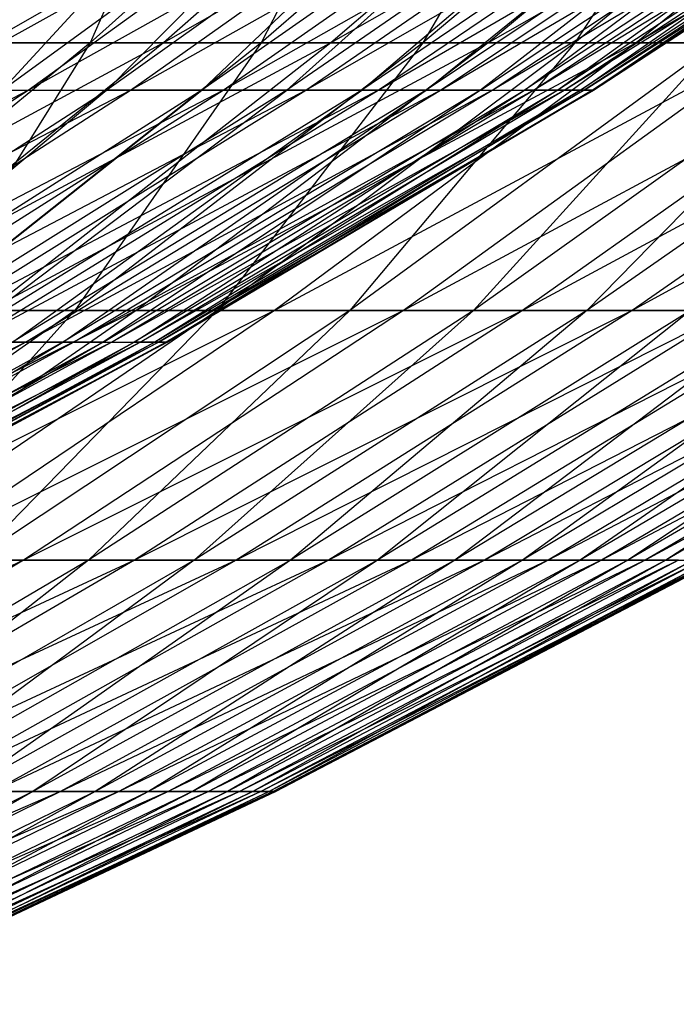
# Model space of a CAD drawing. Extents: x -125 to 125, y -143 to 0.
# Tile 149 of 256: x 25.39 to 28.7, y -137.69 to -132.73. Entities that reach past the tile are written whole.
import ezdxf

# ---------------------------------------------------------------- set-up
doc = ezdxf.new("R2010")
doc.units = 0
doc.header["$LTSCALE"] = 25.4
doc.layers.get('0').update_dxf_attribs({"linetype": 'CONTINUOUS'})

# ---------------------------------------------------------------- blocks, each defined once
blk = doc.blocks.new('NL2500027000_STL_3')
at = {"color": 0}
for p, q in [((27.7373, -131.4158, -21.7852), (25.2265, -132.8503, -21.5931)), ((27.7373, -131.4158, -21.7852), (25.2265, -132.8503, -21.5931)), ((27.3441, -131.4158, 22.2767), (25.7441, -132.8503, 20.9732)), ((27.3441, -131.4158, 22.2767), (25.7441, -132.8503, 20.9732)), ((26.3807, -131.4158, 23.4096), (25.7441, -132.8503, 20.9732)), ((26.3807, -131.4158, 23.4096), (25.7441, -132.8503, 20.9732)), ((27.7373, -131.4158, -21.7852), (26.1143, -132.8503, -20.5105)), ((27.7373, -131.4158, -21.7852), (26.1143, -132.8503, -20.5105)), ((28.631, -131.4158, -20.5965), (26.1143, -132.8503, -20.5105)), ((28.631, -131.4158, -20.5965), (26.1143, -132.8503, -20.5105)), ((28.2589, -131.4158, 21.1042), (26.6054, -132.8503, 19.8693)), ((28.2589, -131.4158, 21.1042), (26.6054, -132.8503, 19.8693)), ((27.3441, -131.4158, 22.2767), (26.6054, -132.8503, 19.8693)), ((27.3441, -131.4158, 22.2767), (26.6054, -132.8503, 19.8693)), ((28.631, -131.4158, -20.5965), (26.9558, -132.8503, -19.3913)), ((28.631, -131.4158, -20.5965), (26.9558, -132.8503, -19.3913)), ((29.4739, -131.4158, -19.3712), (26.9558, -132.8503, -19.3913)), ((29.4739, -131.4158, -19.3712), (26.9558, -132.8503, -19.3913)), ((29.1235, -131.4158, 19.8941), (27.4194, -132.8503, 18.73)), ((29.1235, -131.4158, 19.8941), (27.4194, -132.8503, 18.73)), ((28.2589, -131.4158, 21.1042), (27.4194, -132.8503, 18.73)), ((28.2589, -131.4158, 21.1042), (27.4194, -132.8503, 18.73)), ((29.4739, -131.4158, -19.3712), (27.7493, -132.8503, -18.2377)), ((29.4739, -131.4158, -19.3712), (27.7493, -132.8503, -18.2377)), ((30.2643, -131.4158, -18.1115), (27.7493, -132.8503, -18.2377)), ((30.2643, -131.4158, -18.1115), (27.7493, -132.8503, -18.2377)), ((29.9363, -131.4158, 18.6487), (28.1846, -132.8503, 17.5575)), ((29.9363, -131.4158, 18.6487), (28.1846, -132.8503, 17.5575)), ((29.1235, -131.4158, 19.8941), (28.1846, -132.8503, 17.5575)), ((29.1235, -131.4158, 19.8941), (28.1846, -132.8503, 17.5575)), ((30.2643, -131.4158, -18.1115), (28.4934, -132.8503, -17.0517)), ((30.2643, -131.4158, -18.1115), (28.4934, -132.8503, -17.0517)), ((31.0009, -131.4158, -16.8195), (28.4934, -132.8503, -17.0517)), ((31.0009, -131.4158, -16.8195), (28.4934, -132.8503, -17.0517)), ((24.8684, -133.0879, -13.4735), (27.3135, -131.7288, -13.2913)), ((24.8684, -133.0879, -13.4735), (27.3135, -131.7288, -13.2913)), ((25.3007, -133.0879, 12.6429), (27.1721, -131.7288, 13.578)), ((25.3007, -133.0879, 12.6429), (27.1721, -131.7288, 13.578)), ((25.3007, -133.0879, 12.6429), (26.5539, -131.7288, 14.7503)), ((25.3007, -133.0879, 12.6429), (26.5539, -131.7288, 14.7503)), ((25.4324, -133.0879, -12.3759), (27.3135, -131.7288, -13.2913)), ((25.4324, -133.0879, -12.3759), (27.3135, -131.7288, -13.2913)), ((25.4324, -133.0879, -12.3759), (27.8672, -131.7288, -12.0872)), ((25.4324, -133.0879, -12.3759), (27.8672, -131.7288, -12.0872)), ((27.1721, -131.7288, 13.578), (25.8281, -133.0879, 11.5273)), ((27.7385, -131.7288, 12.3799), (25.8281, -133.0879, 11.5273)), ((27.1721, -131.7288, 13.578), (25.8281, -133.0879, 11.5273)), ((27.7385, -131.7288, 12.3799), (25.8281, -133.0879, 11.5273)), ((25.948, -133.0879, -11.2548), (27.8672, -131.7288, -12.0872)), ((25.948, -133.0879, -11.2548), (27.8672, -131.7288, -12.0872)), ((25.948, -133.0879, -11.2548), (28.3679, -131.7288, -10.8602)), ((25.948, -133.0879, -11.2548), (28.3679, -131.7288, -10.8602)), ((28.2521, -131.7288, 11.1581), (26.3064, -133.0879, 10.3897)), ((26.3064, -133.0879, 10.3897), (27.7385, -131.7288, 12.3799)), ((28.2521, -131.7288, 11.1581), (26.3064, -133.0879, 10.3897)), ((26.3064, -133.0879, 10.3897), (27.7385, -131.7288, 12.3799)), ((26.4143, -133.0879, -10.1122), (28.3679, -131.7288, -10.8602)), ((26.4143, -133.0879, -10.1122), (28.3679, -131.7288, -10.8602)), ((26.4143, -133.0879, -10.1122), (28.8147, -131.7288, -9.6124)), ((26.4143, -133.0879, -10.1122), (28.8147, -131.7288, -9.6124)), ((28.7119, -131.7288, 9.9152), (26.7345, -133.0879, 9.2323)), ((26.7345, -133.0879, 9.2323), (28.2521, -131.7288, 11.1581)), ((28.7119, -131.7288, 9.9152), (26.7345, -133.0879, 9.2323)), ((26.7345, -133.0879, 9.2323), (28.2521, -131.7288, 11.1581)), ((26.8302, -133.0879, -8.9504), (28.8147, -131.7288, -9.6124)), ((26.8302, -133.0879, -8.9504), (28.8147, -131.7288, -9.6124)), ((26.8302, -133.0879, -8.9504), (29.2065, -131.7288, -8.3464)), ((26.8302, -133.0879, -8.9504), (29.2065, -131.7288, -8.3464)), ((29.1171, -131.7288, 8.6534), (27.1118, -133.0879, 8.0574)), ((27.1118, -133.0879, 8.0574), (28.7119, -131.7288, 9.9152)), ((29.1171, -131.7288, 8.6534), (27.1118, -133.0879, 8.0574)), ((27.1118, -133.0879, 8.0574), (28.7119, -131.7288, 9.9152)), ((27.1951, -133.0879, -7.7716), (29.2065, -131.7288, -8.3464)), ((27.1951, -133.0879, -7.7716), (29.2065, -131.7288, -8.3464)), ((27.1951, -133.0879, -7.7716), (29.5428, -131.7288, -7.0645)), ((27.1951, -133.0879, -7.7716), (29.5428, -131.7288, -7.0645)), ((29.4668, -131.7288, 7.3751), (27.4374, -133.0879, 6.8671)), ((27.4374, -133.0879, 6.8671), (29.1171, -131.7288, 8.6534)), ((29.4668, -131.7288, 7.3751), (27.4374, -133.0879, 6.8671)), ((27.4374, -133.0879, 6.8671), (29.1171, -131.7288, 8.6534)), ((27.5082, -133.0879, -6.578), (29.5428, -131.7288, -7.0645)), ((27.5082, -133.0879, -6.578), (29.5428, -131.7288, -7.0645)), ((27.5082, -133.0879, -6.578), (29.8228, -131.7288, -5.7691)), ((27.5082, -133.0879, -6.578), (29.8228, -131.7288, -5.7691)), ((29.4668, -131.7288, 7.3751), (27.7109, -133.0879, 5.6638)), ((27.7109, -133.0879, 5.6638), (29.7604, -131.7288, 6.0827)), ((27.7109, -133.0879, 5.6638), (29.7604, -131.7288, 6.0827)), ((29.4668, -131.7288, 7.3751), (27.7109, -133.0879, 5.6638)), ((27.7689, -133.0879, -5.3718), (29.8228, -131.7288, -5.7691)), ((27.7689, -133.0879, -5.3718), (29.8228, -131.7288, -5.7691)), ((27.7689, -133.0879, -5.3718), (30.0461, -131.7288, -4.4628)), ((27.7689, -133.0879, -5.3718), (30.0461, -131.7288, -4.4628)), ((29.9974, -131.7288, 4.7788), (27.9315, -133.0879, 4.4497)), ((27.9315, -133.0879, 4.4497), (29.7604, -131.7288, 6.0827)), ((29.9974, -131.7288, 4.7788), (27.9315, -133.0879, 4.4497)), ((27.9315, -133.0879, 4.4497), (29.7604, -131.7288, 6.0827)), ((27.9768, -133.0879, -4.1554), (30.0461, -131.7288, -4.4628)), ((27.9768, -133.0879, -4.1554), (30.0461, -131.7288, -4.4628)), ((27.9768, -133.0879, -4.1554), (30.2121, -131.7288, -3.148)), ((27.9768, -133.0879, -4.1554), (30.2121, -131.7288, -3.148)), ((29.9974, -131.7288, 4.7788), (28.0991, -133.0879, 3.2271)), ((30.1773, -131.7288, 3.4658), (28.0991, -133.0879, 3.2271)), ((29.9974, -131.7288, 4.7788), (28.0991, -133.0879, 3.2271)), ((30.1773, -131.7288, 3.4658), (28.0991, -133.0879, 3.2271)), ((28.1315, -133.0879, -2.9312), (30.2121, -131.7288, -3.148)), ((28.1315, -133.0879, -2.9312), (30.2121, -131.7288, -3.148)), ((28.1315, -133.0879, -2.9312), (30.3207, -131.7288, -1.8271)), ((28.1315, -133.0879, -2.9312), (30.3207, -131.7288, -1.8271)), ((30.2998, -131.7288, 2.1462), (28.2131, -133.0879, 1.9984)), ((28.2131, -133.0879, 1.9984), (30.1773, -131.7288, 3.4658)), ((30.2998, -131.7288, 2.1462), (28.2131, -133.0879, 1.9984)), ((28.2131, -133.0879, 1.9984), (30.1773, -131.7288, 3.4658)), ((30.3207, -131.7288, -1.8271), (28.2325, -133.0879, -1.7013)), ((28.2325, -133.0879, -1.7013), (30.3715, -131.7288, -0.5028)), ((28.2325, -133.0879, -1.7013), (30.3715, -131.7288, -0.5028)), ((30.3207, -131.7288, -1.8271), (28.2325, -133.0879, -1.7013)), ((30.3646, -131.7288, 0.8225), (28.2734, -133.0879, 0.7658)), ((28.2734, -133.0879, 0.7658), (30.2998, -131.7288, 2.1462)), ((30.3646, -131.7288, 0.8225), (28.2734, -133.0879, 0.7658)), ((28.2734, -133.0879, 0.7658), (30.2998, -131.7288, 2.1462)), ((30.3715, -131.7288, -0.5028), (28.2799, -133.0879, -0.4682)), ((28.2799, -133.0879, -0.4682), (30.3646, -131.7288, 0.8225)), ((30.3715, -131.7288, -0.5028), (28.2799, -133.0879, -0.4682)), ((28.2799, -133.0879, -0.4682), (30.3646, -131.7288, 0.8225)), ((26.1143, -132.8503, -20.5105), (23.6144, -134.1971, -20.2132)), ((26.1143, -132.8503, -20.5105), (23.6144, -134.1971, -20.2132)), ((25.7441, -132.8503, 20.9732), (24.099, -134.1971, 19.633)), ((25.7441, -132.8503, 20.9732), (24.099, -134.1971, 19.633)), ((26.1143, -132.8503, -20.5105), (24.4455, -134.1971, -19.1998)), ((26.1143, -132.8503, -20.5105), (24.4455, -134.1971, -19.1998)), ((26.9558, -132.8503, -19.3913), (24.4455, -134.1971, -19.1998)), ((26.9558, -132.8503, -19.3913), (24.4455, -134.1971, -19.1998)), ((24.8371, -132.8503, 22.0399), (25.7441, -132.8503, 20.9732)), ((24.8371, -132.8503, 22.0399), (25.7441, -132.8503, 20.9732)), ((26.6054, -132.8503, 19.8693), (24.9052, -134.1971, 18.5996)), ((26.6054, -132.8503, 19.8693), (24.9052, -134.1971, 18.5996)), ((25.7441, -132.8503, 20.9732), (24.9052, -134.1971, 18.5996)), ((25.7441, -132.8503, 20.9732), (24.9052, -134.1971, 18.5996)), ((26.1143, -132.8503, -20.5105), (25.2265, -132.8503, -21.5931)), ((26.1143, -132.8503, -20.5105), (25.2265, -132.8503, -21.5931)), ((26.9558, -132.8503, -19.3913), (25.2332, -134.1971, -18.1522)), ((26.9558, -132.8503, -19.3913), (25.2332, -134.1971, -18.1522)), ((27.7493, -132.8503, -18.2377), (25.2332, -134.1971, -18.1522)), ((27.7493, -132.8503, -18.2377), (25.2332, -134.1971, -18.1522)), ((27.4194, -132.8503, 18.73), (25.6672, -134.1971, 17.5331)), ((27.4194, -132.8503, 18.73), (25.6672, -134.1971, 17.5331)), ((26.6054, -132.8503, 19.8693), (25.6672, -134.1971, 17.5331)), ((26.6054, -132.8503, 19.8693), (25.6672, -134.1971, 17.5331)), ((25.7441, -132.8503, 20.9732), (26.6054, -132.8503, 19.8693)), ((25.7441, -132.8503, 20.9732), (26.6054, -132.8503, 19.8693)), ((27.7493, -132.8503, -18.2377), (25.976, -134.1971, -17.0723)), ((27.7493, -132.8503, -18.2377), (25.976, -134.1971, -17.0723)), ((28.4934, -132.8503, -17.0517), (25.976, -134.1971, -17.0723)), ((28.4934, -132.8503, -17.0517), (25.976, -134.1971, -17.0723)), ((26.9558, -132.8503, -19.3913), (26.1143, -132.8503, -20.5105)), ((26.9558, -132.8503, -19.3913), (26.1143, -132.8503, -20.5105)), ((28.1846, -132.8503, 17.5575), (26.3835, -134.1971, 16.4355)), ((28.1846, -132.8503, 17.5575), (26.3835, -134.1971, 16.4355)), ((27.4194, -132.8503, 18.73), (26.3835, -134.1971, 16.4355)), ((27.4194, -132.8503, 18.73), (26.3835, -134.1971, 16.4355)), ((26.6054, -132.8503, 19.8693), (27.4194, -132.8503, 18.73)), ((26.6054, -132.8503, 19.8693), (27.4194, -132.8503, 18.73)), ((28.4934, -132.8503, -17.0517), (26.6726, -134.1971, -15.962)), ((28.4934, -132.8503, -17.0517), (26.6726, -134.1971, -15.962)), ((29.187, -132.8503, -15.8354), (26.6726, -134.1971, -15.962)), ((29.187, -132.8503, -15.8354), (26.6726, -134.1971, -15.962)), ((27.7493, -132.8503, -18.2377), (26.9558, -132.8503, -19.3913)), ((27.7493, -132.8503, -18.2377), (26.9558, -132.8503, -19.3913)), ((28.8997, -132.8503, 16.3537), (27.0529, -134.1971, 15.3086)), ((28.8997, -132.8503, 16.3537), (27.0529, -134.1971, 15.3086)), ((28.1846, -132.8503, 17.5575), (27.0529, -134.1971, 15.3086)), ((28.1846, -132.8503, 17.5575), (27.0529, -134.1971, 15.3086)), ((29.187, -132.8503, -15.8354), (27.3218, -134.1971, -14.8234)), ((29.187, -132.8503, -15.8354), (27.3218, -134.1971, -14.8234)), ((29.8286, -132.8503, -14.5909), (27.3218, -134.1971, -14.8234)), ((29.8286, -132.8503, -14.5909), (27.3218, -134.1971, -14.8234)), ((27.4194, -132.8503, 18.73), (28.1846, -132.8503, 17.5575)), ((27.4194, -132.8503, 18.73), (28.1846, -132.8503, 17.5575)), ((29.5634, -132.8503, 15.1209), (27.6742, -134.1971, 14.1546)), ((29.5634, -132.8503, 15.1209), (27.6742, -134.1971, 14.1546)), ((28.8997, -132.8503, 16.3537), (27.6742, -134.1971, 14.1546)), ((28.8997, -132.8503, 16.3537), (27.6742, -134.1971, 14.1546)), ((28.4934, -132.8503, -17.0517), (27.7493, -132.8503, -18.2377)), ((28.4934, -132.8503, -17.0517), (27.7493, -132.8503, -18.2377)), ((29.8286, -132.8503, -14.5909), (27.9224, -134.1971, -13.6585)), ((29.8286, -132.8503, -14.5909), (27.9224, -134.1971, -13.6585)), ((30.4172, -132.8503, -13.3204), (27.9224, -134.1971, -13.6585)), ((30.4172, -132.8503, -13.3204), (27.9224, -134.1971, -13.6585)), ((28.1846, -132.8503, 17.5575), (28.8997, -132.8503, 16.3537)), ((28.1846, -132.8503, 17.5575), (28.8997, -132.8503, 16.3537)), ((30.1746, -132.8503, 13.8611), (28.2463, -134.1971, 12.9753)), ((30.1746, -132.8503, 13.8611), (28.2463, -134.1971, 12.9753)), ((29.5634, -132.8503, 15.1209), (28.2463, -134.1971, 12.9753)), ((29.5634, -132.8503, 15.1209), (28.2463, -134.1971, 12.9753)), ((30.4172, -132.8503, -13.3204), (28.4734, -134.1971, -12.4692)), ((30.4172, -132.8503, -13.3204), (28.4734, -134.1971, -12.4692)), ((30.9517, -132.8503, -12.0263), (28.4734, -134.1971, -12.4692)), ((30.9517, -132.8503, -12.0263), (28.4734, -134.1971, -12.4692)), ((29.187, -132.8503, -15.8354), (28.4934, -132.8503, -17.0517)), ((29.187, -132.8503, -15.8354), (28.4934, -132.8503, -17.0517)), ((22.9802, -134.3573, -12.4505), (25.4324, -133.0879, -12.3759)), ((22.9802, -134.3573, -12.4505), (25.4324, -133.0879, -12.3759)), ((23.5014, -134.3573, -11.4362), (25.4324, -133.0879, -12.3759)), ((23.5014, -134.3573, -11.4362), (25.4324, -133.0879, -12.3759)), ((23.5014, -134.3573, -11.4362), (25.948, -133.0879, -11.2548)), ((23.5014, -134.3573, -11.4362), (25.948, -133.0879, -11.2548)), ((23.8671, -134.3573, 10.652), (25.8281, -133.0879, 11.5273)), ((23.8671, -134.3573, 10.652), (25.8281, -133.0879, 11.5273)), ((23.9779, -134.3573, -10.4002), (25.948, -133.0879, -11.2548)), ((23.9779, -134.3573, -10.4002), (25.948, -133.0879, -11.2548)), ((23.9779, -134.3573, -10.4002), (26.4143, -133.0879, -10.1122)), ((23.9779, -134.3573, -10.4002), (26.4143, -133.0879, -10.1122)), ((25.8281, -133.0879, 11.5273), (24.309, -134.3573, 9.6008)), ((26.3064, -133.0879, 10.3897), (24.309, -134.3573, 9.6008)), ((25.8281, -133.0879, 11.5273), (24.309, -134.3573, 9.6008)), ((26.3064, -133.0879, 10.3897), (24.309, -134.3573, 9.6008)), ((24.4087, -134.3573, -9.3444), (26.4143, -133.0879, -10.1122)), ((24.4087, -134.3573, -9.3444), (26.4143, -133.0879, -10.1122)), ((24.4087, -134.3573, -9.3444), (26.8302, -133.0879, -8.9504)), ((24.4087, -134.3573, -9.3444), (26.8302, -133.0879, -8.9504)), ((26.7345, -133.0879, 9.2323), (24.7046, -134.3573, 8.5313)), ((24.7046, -134.3573, 8.5313), (26.3064, -133.0879, 10.3897)), ((26.7345, -133.0879, 9.2323), (24.7046, -134.3573, 8.5313)), ((24.7046, -134.3573, 8.5313), (26.3064, -133.0879, 10.3897)), ((24.7931, -134.3573, -8.2708), (26.8302, -133.0879, -8.9504)), ((24.7931, -134.3573, -8.2708), (26.8302, -133.0879, -8.9504)), ((24.7931, -134.3573, -8.2708), (27.1951, -133.0879, -7.7716)), ((24.7931, -134.3573, -8.2708), (27.1951, -133.0879, -7.7716)), ((24.8684, -133.0879, -13.4735), (25.4324, -133.0879, -12.3759)), ((24.8684, -133.0879, -13.4735), (25.4324, -133.0879, -12.3759)), ((27.1118, -133.0879, 8.0574), (25.0532, -134.3573, 7.4456)), ((25.0532, -134.3573, 7.4456), (26.7345, -133.0879, 9.2323)), ((27.1118, -133.0879, 8.0574), (25.0532, -134.3573, 7.4456)), ((25.0532, -134.3573, 7.4456), (26.7345, -133.0879, 9.2323)), ((25.1302, -134.3573, -7.1815), (27.1951, -133.0879, -7.7716)), ((25.1302, -134.3573, -7.1815), (27.1951, -133.0879, -7.7716)), ((25.1302, -134.3573, -7.1815), (27.5082, -133.0879, -6.578)), ((25.1302, -134.3573, -7.1815), (27.5082, -133.0879, -6.578)), ((25.3007, -133.0879, 12.6429), (25.8281, -133.0879, 11.5273)), ((25.3007, -133.0879, 12.6429), (25.8281, -133.0879, 11.5273)), ((27.4374, -133.0879, 6.8671), (25.3542, -134.3573, 6.3457)), ((25.3542, -134.3573, 6.3457), (27.1118, -133.0879, 8.0574)), ((27.4374, -133.0879, 6.8671), (25.3542, -134.3573, 6.3457)), ((25.3542, -134.3573, 6.3457), (27.1118, -133.0879, 8.0574)), ((25.4196, -134.3573, -6.0785), (27.5082, -133.0879, -6.578)), ((25.4196, -134.3573, -6.0785), (27.5082, -133.0879, -6.578)), ((25.4196, -134.3573, -6.0785), (27.7689, -133.0879, -5.3718)), ((25.4196, -134.3573, -6.0785), (27.7689, -133.0879, -5.3718)), ((25.4324, -133.0879, -12.3759), (25.948, -133.0879, -11.2548)), ((25.4324, -133.0879, -12.3759), (25.948, -133.0879, -11.2548)), ((27.7109, -133.0879, 5.6638), (25.6068, -134.3573, 5.2338)), ((25.6068, -134.3573, 5.2338), (27.4374, -133.0879, 6.8671)), ((27.7109, -133.0879, 5.6638), (25.6068, -134.3573, 5.2338)), ((25.6068, -134.3573, 5.2338), (27.4374, -133.0879, 6.8671)), ((25.6605, -134.3573, -4.9639), (27.7689, -133.0879, -5.3718)), ((25.6605, -134.3573, -4.9639), (27.7689, -133.0879, -5.3718)), ((25.6605, -134.3573, -4.9639), (27.9768, -133.0879, -4.1554)), ((25.6605, -134.3573, -4.9639), (27.9768, -133.0879, -4.1554)), ((27.7109, -133.0879, 5.6638), (25.8108, -134.3573, 4.1118)), ((25.8108, -134.3573, 4.1118), (27.9315, -133.0879, 4.4497)), ((25.8108, -134.3573, 4.1118), (27.9315, -133.0879, 4.4497)), ((27.7109, -133.0879, 5.6638), (25.8108, -134.3573, 4.1118)), ((26.3064, -133.0879, 10.3897), (25.8281, -133.0879, 11.5273)), ((26.3064, -133.0879, 10.3897), (25.8281, -133.0879, 11.5273)), ((25.8526, -134.3573, -3.8399), (27.9768, -133.0879, -4.1554)), ((25.8526, -134.3573, -3.8399), (27.9768, -133.0879, -4.1554)), ((25.8526, -134.3573, -3.8399), (28.1315, -133.0879, -2.9312)), ((25.8526, -134.3573, -3.8399), (28.1315, -133.0879, -2.9312)), ((25.948, -133.0879, -11.2548), (26.4143, -133.0879, -10.1122)), ((25.948, -133.0879, -11.2548), (26.4143, -133.0879, -10.1122)), ((28.0991, -133.0879, 3.2271), (25.9655, -134.3573, 2.9821)), ((25.9655, -134.3573, 2.9821), (27.9315, -133.0879, 4.4497)), ((28.0991, -133.0879, 3.2271), (25.9655, -134.3573, 2.9821)), ((25.9655, -134.3573, 2.9821), (27.9315, -133.0879, 4.4497)), ((25.9955, -134.3573, -2.7086), (28.1315, -133.0879, -2.9312)), ((25.9955, -134.3573, -2.7086), (28.1315, -133.0879, -2.9312)), ((25.9955, -134.3573, -2.7086), (28.2325, -133.0879, -1.7013)), ((25.9955, -134.3573, -2.7086), (28.2325, -133.0879, -1.7013)), ((28.0991, -133.0879, 3.2271), (26.0709, -134.3573, 1.8466)), ((28.2131, -133.0879, 1.9984), (26.0709, -134.3573, 1.8466)), ((28.0991, -133.0879, 3.2271), (26.0709, -134.3573, 1.8466)), ((28.2131, -133.0879, 1.9984), (26.0709, -134.3573, 1.8466)), ((28.2325, -133.0879, -1.7013), (26.0889, -134.3573, -1.5721)), ((26.0889, -134.3573, -1.5721), (28.2799, -133.0879, -0.4682)), ((26.0889, -134.3573, -1.5721), (28.2799, -133.0879, -0.4682)), ((28.2325, -133.0879, -1.7013), (26.0889, -134.3573, -1.5721)), ((28.2734, -133.0879, 0.7658), (26.1266, -134.3573, 0.7077)), ((26.1266, -134.3573, 0.7077), (28.2131, -133.0879, 1.9984)), ((28.2734, -133.0879, 0.7658), (26.1266, -134.3573, 0.7077)), ((26.1266, -134.3573, 0.7077), (28.2131, -133.0879, 1.9984)), ((28.2799, -133.0879, -0.4682), (26.1326, -134.3573, -0.4326)), ((26.1326, -134.3573, -0.4326), (28.2734, -133.0879, 0.7658)), ((28.2799, -133.0879, -0.4682), (26.1326, -134.3573, -0.4326)), ((26.1326, -134.3573, -0.4326), (28.2734, -133.0879, 0.7658)), ((26.7345, -133.0879, 9.2323), (26.3064, -133.0879, 10.3897)), ((26.7345, -133.0879, 9.2323), (26.3064, -133.0879, 10.3897)), ((26.4143, -133.0879, -10.1122), (26.8302, -133.0879, -8.9504)), ((26.4143, -133.0879, -10.1122), (26.8302, -133.0879, -8.9504)), ((27.1118, -133.0879, 8.0574), (26.7345, -133.0879, 9.2323)), ((27.1118, -133.0879, 8.0574), (26.7345, -133.0879, 9.2323)), ((26.8302, -133.0879, -8.9504), (27.1951, -133.0879, -7.7716)), ((26.8302, -133.0879, -8.9504), (27.1951, -133.0879, -7.7716)), ((27.4374, -133.0879, 6.8671), (27.1118, -133.0879, 8.0574)), ((27.4374, -133.0879, 6.8671), (27.1118, -133.0879, 8.0574)), ((27.1951, -133.0879, -7.7716), (27.5082, -133.0879, -6.578)), ((27.1951, -133.0879, -7.7716), (27.5082, -133.0879, -6.578)), ((27.7109, -133.0879, 5.6638), (27.4374, -133.0879, 6.8671)), ((27.7109, -133.0879, 5.6638), (27.4374, -133.0879, 6.8671)), ((27.5082, -133.0879, -6.578), (27.7689, -133.0879, -5.3718)), ((27.5082, -133.0879, -6.578), (27.7689, -133.0879, -5.3718)), ((27.7109, -133.0879, 5.6638), (27.9315, -133.0879, 4.4497)), ((27.7109, -133.0879, 5.6638), (27.9315, -133.0879, 4.4497)), ((27.7689, -133.0879, -5.3718), (27.9768, -133.0879, -4.1554)), ((27.7689, -133.0879, -5.3718), (27.9768, -133.0879, -4.1554)), ((28.0991, -133.0879, 3.2271), (27.9315, -133.0879, 4.4497)), ((28.0991, -133.0879, 3.2271), (27.9315, -133.0879, 4.4497)), ((27.9768, -133.0879, -4.1554), (28.1315, -133.0879, -2.9312)), ((27.9768, -133.0879, -4.1554), (28.1315, -133.0879, -2.9312)), ((28.2131, -133.0879, 1.9984), (28.0991, -133.0879, 3.2271)), ((28.2131, -133.0879, 1.9984), (28.0991, -133.0879, 3.2271)), ((28.1315, -133.0879, -2.9312), (28.2325, -133.0879, -1.7013)), ((28.1315, -133.0879, -2.9312), (28.2325, -133.0879, -1.7013)), ((28.2734, -133.0879, 0.7658), (28.2131, -133.0879, 1.9984)), ((28.2734, -133.0879, 0.7658), (28.2131, -133.0879, 1.9984)), ((28.2325, -133.0879, -1.7013), (28.2799, -133.0879, -0.4682)), ((28.2325, -133.0879, -1.7013), (28.2799, -133.0879, -0.4682)), ((28.2799, -133.0879, -0.4682), (28.2734, -133.0879, 0.7658)), ((28.2799, -133.0879, -0.4682), (28.2734, -133.0879, 0.7658)), ((25.976, -134.1971, -17.0723), (23.4663, -135.4539, -16.8811)), ((25.976, -134.1971, -17.0723), (23.4663, -135.4539, -16.8811)), ((25.6672, -134.1971, 17.5331), (23.8699, -135.4539, 16.3054)), ((25.6672, -134.1971, 17.5331), (23.8699, -135.4539, 16.3054)), ((25.976, -134.1971, -17.0723), (24.1571, -135.4539, -15.8769)), ((25.976, -134.1971, -17.0723), (24.1571, -135.4539, -15.8769)), ((26.6726, -134.1971, -15.962), (24.1571, -135.4539, -15.8769)), ((26.6726, -134.1971, -15.962), (24.1571, -135.4539, -15.8769)), ((26.3835, -134.1971, 16.4355), (24.5361, -135.4539, 15.2847)), ((26.3835, -134.1971, 16.4355), (24.5361, -135.4539, 15.2847)), ((25.6672, -134.1971, 17.5331), (24.5361, -135.4539, 15.2847)), ((25.6672, -134.1971, 17.5331), (24.5361, -135.4539, 15.2847)), ((26.6726, -134.1971, -15.962), (24.805, -135.4539, -14.8444)), ((26.6726, -134.1971, -15.962), (24.805, -135.4539, -14.8444)), ((27.3218, -134.1971, -14.8234), (24.805, -135.4539, -14.8444)), ((27.3218, -134.1971, -14.8234), (24.805, -135.4539, -14.8444)), ((24.9052, -134.1971, 18.5996), (25.6672, -134.1971, 17.5331)), ((24.9052, -134.1971, 18.5996), (25.6672, -134.1971, 17.5331)), ((27.0529, -134.1971, 15.3086), (25.1586, -135.4539, 14.2367)), ((27.0529, -134.1971, 15.3086), (25.1586, -135.4539, 14.2367)), ((26.3835, -134.1971, 16.4355), (25.1586, -135.4539, 14.2367)), ((26.3835, -134.1971, 16.4355), (25.1586, -135.4539, 14.2367)), ((25.976, -134.1971, -17.0723), (25.2332, -134.1971, -18.1522)), ((25.976, -134.1971, -17.0723), (25.2332, -134.1971, -18.1522)), ((27.3218, -134.1971, -14.8234), (25.4087, -135.4539, -13.7855)), ((27.3218, -134.1971, -14.8234), (25.4087, -135.4539, -13.7855)), ((27.9224, -134.1971, -13.6585), (25.4087, -135.4539, -13.7855)), ((27.9224, -134.1971, -13.6585), (25.4087, -135.4539, -13.7855)), ((25.6672, -134.1971, 17.5331), (26.3835, -134.1971, 16.4355)), ((25.6672, -134.1971, 17.5331), (26.3835, -134.1971, 16.4355)), ((27.6742, -134.1971, 14.1546), (25.7365, -135.4539, 13.1635)), ((27.6742, -134.1971, 14.1546), (25.7365, -135.4539, 13.1635)), ((27.0529, -134.1971, 15.3086), (25.7365, -135.4539, 13.1635)), ((27.0529, -134.1971, 15.3086), (25.7365, -135.4539, 13.1635)), ((27.9224, -134.1971, -13.6585), (25.9673, -135.4539, -12.7021)), ((27.9224, -134.1971, -13.6585), (25.9673, -135.4539, -12.7021)), ((28.4734, -134.1971, -12.4692), (25.9673, -135.4539, -12.7021)), ((28.4734, -134.1971, -12.4692), (25.9673, -135.4539, -12.7021)), ((26.6726, -134.1971, -15.962), (25.976, -134.1971, -17.0723)), ((26.6726, -134.1971, -15.962), (25.976, -134.1971, -17.0723)), ((28.2463, -134.1971, 12.9753), (26.2685, -135.4539, 12.0668)), ((28.2463, -134.1971, 12.9753), (26.2685, -135.4539, 12.0668)), ((27.6742, -134.1971, 14.1546), (26.2685, -135.4539, 12.0668)), ((27.6742, -134.1971, 14.1546), (26.2685, -135.4539, 12.0668)), ((26.3835, -134.1971, 16.4355), (27.0529, -134.1971, 15.3086)), ((26.3835, -134.1971, 16.4355), (27.0529, -134.1971, 15.3086)), ((28.4734, -134.1971, -12.4692), (26.4797, -135.4539, -11.5961)), ((28.4734, -134.1971, -12.4692), (26.4797, -135.4539, -11.5961)), ((28.9737, -134.1971, -11.2578), (26.4797, -135.4539, -11.5961)), ((28.9737, -134.1971, -11.2578), (26.4797, -135.4539, -11.5961)), ((27.3218, -134.1971, -14.8234), (26.6726, -134.1971, -15.962)), ((27.3218, -134.1971, -14.8234), (26.6726, -134.1971, -15.962)), ((28.7682, -134.1971, 11.773), (26.7538, -135.4539, 10.9487)), ((28.7682, -134.1971, 11.773), (26.7538, -135.4539, 10.9487)), ((28.2463, -134.1971, 12.9753), (26.7538, -135.4539, 10.9487)), ((28.2463, -134.1971, 12.9753), (26.7538, -135.4539, 10.9487)), ((28.9737, -134.1971, -11.2578), (26.945, -135.4539, -10.4695)), ((28.9737, -134.1971, -11.2578), (26.945, -135.4539, -10.4695)), ((29.4226, -134.1971, -10.0263), (26.945, -135.4539, -10.4695)), ((29.4226, -134.1971, -10.0263), (26.945, -135.4539, -10.4695)), ((27.0529, -134.1971, 15.3086), (27.6742, -134.1971, 14.1546)), ((27.0529, -134.1971, 15.3086), (27.6742, -134.1971, 14.1546)), ((29.239, -134.1971, 10.5498), (27.1916, -135.4539, 9.8111)), ((29.239, -134.1971, 10.5498), (27.1916, -135.4539, 9.8111)), ((28.7682, -134.1971, 11.773), (27.1916, -135.4539, 9.8111)), ((28.7682, -134.1971, 11.773), (27.1916, -135.4539, 9.8111)), ((27.9224, -134.1971, -13.6585), (27.3218, -134.1971, -14.8234)), ((27.9224, -134.1971, -13.6585), (27.3218, -134.1971, -14.8234)), ((29.4226, -134.1971, -10.0263), (27.3624, -135.4539, -9.3243)), ((29.4226, -134.1971, -10.0263), (27.3624, -135.4539, -9.3243)), ((29.8191, -134.1971, -8.7771), (27.3624, -135.4539, -9.3243)), ((29.8191, -134.1971, -8.7771), (27.3624, -135.4539, -9.3243)), ((29.6577, -134.1971, 9.3078), (27.581, -135.4539, 8.6561)), ((29.6577, -134.1971, 9.3078), (27.581, -135.4539, 8.6561)), ((29.239, -134.1971, 10.5498), (27.581, -135.4539, 8.6561)), ((29.239, -134.1971, 10.5498), (27.581, -135.4539, 8.6561)), ((27.6742, -134.1971, 14.1546), (28.2463, -134.1971, 12.9753)), ((27.6742, -134.1971, 14.1546), (28.2463, -134.1971, 12.9753)), ((29.8191, -134.1971, -8.7771), (27.7311, -135.4539, -8.1625)), ((29.8191, -134.1971, -8.7771), (27.7311, -135.4539, -8.1625)), ((30.1626, -134.1971, -7.5122), (27.7311, -135.4539, -8.1625)), ((30.1626, -134.1971, -7.5122), (27.7311, -135.4539, -8.1625)), ((30.0237, -134.1971, 8.0493), (27.9214, -135.4539, 7.4857)), ((30.0237, -134.1971, 8.0493), (27.9214, -135.4539, 7.4857)), ((29.6577, -134.1971, 9.3078), (27.9214, -135.4539, 7.4857)), ((29.6577, -134.1971, 9.3078), (27.9214, -135.4539, 7.4857)), ((28.4734, -134.1971, -12.4692), (27.9224, -134.1971, -13.6585)), ((28.4734, -134.1971, -12.4692), (27.9224, -134.1971, -13.6585)), ((30.1626, -134.1971, -7.5122), (28.0506, -135.4539, -6.9862)), ((30.1626, -134.1971, -7.5122), (28.0506, -135.4539, -6.9862)), ((30.4525, -134.1971, -6.234), (28.0506, -135.4539, -6.9862)), ((30.4525, -134.1971, -6.234), (28.0506, -135.4539, -6.9862)), ((30.3364, -134.1971, 6.7764), (28.2122, -135.4539, 6.3019)), ((30.3364, -134.1971, 6.7764), (28.2122, -135.4539, 6.3019)), ((30.0237, -134.1971, 8.0493), (28.2122, -135.4539, 6.3019)), ((30.0237, -134.1971, 8.0493), (28.2122, -135.4539, 6.3019)), ((28.2463, -134.1971, 12.9753), (28.7682, -134.1971, 11.773)), ((28.2463, -134.1971, 12.9753), (28.7682, -134.1971, 11.773)), ((30.4525, -134.1971, -6.234), (28.3202, -135.4539, -5.7975)), ((30.4525, -134.1971, -6.234), (28.3202, -135.4539, -5.7975)), ((30.6882, -134.1971, -4.9447), (28.3202, -135.4539, -5.7975)), ((30.6882, -134.1971, -4.9447), (28.3202, -135.4539, -5.7975)), ((30.5951, -134.1971, 5.4915), (28.4528, -135.4539, 5.107)), ((30.5951, -134.1971, 5.4915), (28.4528, -135.4539, 5.107)), ((30.3364, -134.1971, 6.7764), (28.4528, -135.4539, 5.107)), ((30.3364, -134.1971, 6.7764), (28.4528, -135.4539, 5.107)), ((28.9737, -134.1971, -11.2578), (28.4734, -134.1971, -12.4692)), ((28.9737, -134.1971, -11.2578), (28.4734, -134.1971, -12.4692)), ((30.6882, -134.1971, -4.9447), (28.5394, -135.4539, -4.5984)), ((30.6882, -134.1971, -4.9447), (28.5394, -135.4539, -4.5984)), ((30.8694, -134.1971, -3.6466), (28.5394, -135.4539, -4.5984)), ((30.8694, -134.1971, -3.6466), (28.5394, -135.4539, -4.5984)), ((30.7994, -134.1971, 4.1969), (28.6428, -135.4539, 3.903)), ((30.7994, -134.1971, 4.1969), (28.6428, -135.4539, 3.903)), ((30.5951, -134.1971, 5.4915), (28.6428, -135.4539, 3.903)), ((30.5951, -134.1971, 5.4915), (28.6428, -135.4539, 3.903)), ((23.0156, -135.5347, -6.5772), (25.4196, -134.3573, -6.0785)), ((23.0156, -135.5347, -6.5772), (25.4196, -134.3573, -6.0785)), ((23.2806, -135.5347, -5.567), (25.4196, -134.3573, -6.0785)), ((23.2806, -135.5347, -5.567), (25.4196, -134.3573, -6.0785)), ((23.2806, -135.5347, -5.567), (25.6605, -134.3573, -4.9639)), ((23.2806, -135.5347, -5.567), (25.6605, -134.3573, -4.9639)), ((25.6068, -134.3573, 5.2338), (23.4521, -135.5347, 4.7934)), ((25.6068, -134.3573, 5.2338), (23.4521, -135.5347, 4.7934)), ((23.5013, -135.5347, -4.5463), (25.6605, -134.3573, -4.9639)), ((23.5013, -135.5347, -4.5463), (25.6605, -134.3573, -4.9639)), ((23.5013, -135.5347, -4.5463), (25.8526, -134.3573, -3.8399)), ((23.5013, -135.5347, -4.5463), (25.8526, -134.3573, -3.8399)), ((25.8108, -134.3573, 4.1118), (23.6389, -135.5347, 3.7658)), ((23.6389, -135.5347, 3.7658), (25.6068, -134.3573, 5.2338)), ((25.8108, -134.3573, 4.1118), (23.6389, -135.5347, 3.7658)), ((23.6389, -135.5347, 3.7658), (25.6068, -134.3573, 5.2338)), ((23.6772, -135.5347, -3.5168), (25.8526, -134.3573, -3.8399)), ((23.6772, -135.5347, -3.5168), (25.8526, -134.3573, -3.8399)), ((23.6772, -135.5347, -3.5168), (25.9955, -134.3573, -2.7086)), ((23.6772, -135.5347, -3.5168), (25.9955, -134.3573, -2.7086)), ((25.8108, -134.3573, 4.1118), (23.7806, -135.5347, 2.7311)), ((23.7806, -135.5347, 2.7311), (25.9655, -134.3573, 2.9821)), ((23.7806, -135.5347, 2.7311), (25.9655, -134.3573, 2.9821)), ((25.8108, -134.3573, 4.1118), (23.7806, -135.5347, 2.7311)), ((23.8081, -135.5347, -2.4807), (25.9955, -134.3573, -2.7086)), ((23.8081, -135.5347, -2.4807), (25.9955, -134.3573, -2.7086)), ((23.8081, -135.5347, -2.4807), (26.0889, -134.3573, -1.5721)), ((23.8081, -135.5347, -2.4807), (26.0889, -134.3573, -1.5721)), ((26.0709, -134.3573, 1.8466), (23.8771, -135.5347, 1.6912)), ((23.8771, -135.5347, 1.6912), (25.9655, -134.3573, 2.9821)), ((26.0709, -134.3573, 1.8466), (23.8771, -135.5347, 1.6912)), ((23.8771, -135.5347, 1.6912), (25.9655, -134.3573, 2.9821)), ((26.0889, -134.3573, -1.5721), (23.8936, -135.5347, -1.4398)), ((23.8936, -135.5347, -1.4398), (26.1326, -134.3573, -0.4326)), ((23.8936, -135.5347, -1.4398), (26.1326, -134.3573, -0.4326)), ((26.0889, -134.3573, -1.5721), (23.8936, -135.5347, -1.4398)), ((26.0709, -134.3573, 1.8466), (23.9282, -135.5347, 0.6481)), ((26.1266, -134.3573, 0.7077), (23.9282, -135.5347, 0.6481)), ((26.0709, -134.3573, 1.8466), (23.9282, -135.5347, 0.6481)), ((26.1266, -134.3573, 0.7077), (23.9282, -135.5347, 0.6481)), ((26.1326, -134.3573, -0.4326), (23.9337, -135.5347, -0.3962)), ((23.9337, -135.5347, -0.3962), (26.1266, -134.3573, 0.7077)), ((26.1326, -134.3573, -0.4326), (23.9337, -135.5347, -0.3962)), ((23.9337, -135.5347, -0.3962), (26.1266, -134.3573, 0.7077)), ((25.1302, -134.3573, -7.1815), (25.4196, -134.3573, -6.0785)), ((25.1302, -134.3573, -7.1815), (25.4196, -134.3573, -6.0785)), ((25.6068, -134.3573, 5.2338), (25.3542, -134.3573, 6.3457)), ((25.6068, -134.3573, 5.2338), (25.3542, -134.3573, 6.3457)), ((25.4196, -134.3573, -6.0785), (25.6605, -134.3573, -4.9639)), ((25.4196, -134.3573, -6.0785), (25.6605, -134.3573, -4.9639)), ((25.8108, -134.3573, 4.1118), (25.6068, -134.3573, 5.2338)), ((25.8108, -134.3573, 4.1118), (25.6068, -134.3573, 5.2338)), ((25.6605, -134.3573, -4.9639), (25.8526, -134.3573, -3.8399)), ((25.6605, -134.3573, -4.9639), (25.8526, -134.3573, -3.8399)), ((25.8108, -134.3573, 4.1118), (25.9655, -134.3573, 2.9821)), ((25.8108, -134.3573, 4.1118), (25.9655, -134.3573, 2.9821)), ((25.8526, -134.3573, -3.8399), (25.9955, -134.3573, -2.7086)), ((25.8526, -134.3573, -3.8399), (25.9955, -134.3573, -2.7086)), ((26.0709, -134.3573, 1.8466), (25.9655, -134.3573, 2.9821)), ((26.0709, -134.3573, 1.8466), (25.9655, -134.3573, 2.9821)), ((25.9955, -134.3573, -2.7086), (26.0889, -134.3573, -1.5721)), ((25.9955, -134.3573, -2.7086), (26.0889, -134.3573, -1.5721)), ((26.1266, -134.3573, 0.7077), (26.0709, -134.3573, 1.8466)), ((26.1266, -134.3573, 0.7077), (26.0709, -134.3573, 1.8466)), ((26.0889, -134.3573, -1.5721), (26.1326, -134.3573, -0.4326)), ((26.0889, -134.3573, -1.5721), (26.1326, -134.3573, -0.4326)), ((26.1326, -134.3573, -0.4326), (26.1266, -134.3573, 0.7077)), ((26.1326, -134.3573, -0.4326), (26.1266, -134.3573, 0.7077)), ((25.4087, -135.4539, -13.7855), (22.8938, -136.6184, -13.7006)), ((25.4087, -135.4539, -13.7855), (22.8938, -136.6184, -13.7006)), ((25.4087, -135.4539, -13.7855), (23.451, -136.6184, -12.7233)), ((25.4087, -135.4539, -13.7855), (23.451, -136.6184, -12.7233)), ((25.9673, -135.4539, -12.7021), (23.451, -136.6184, -12.7233)), ((25.9673, -135.4539, -12.7021), (23.451, -136.6184, -12.7233)), ((25.7365, -135.4539, 13.1635), (23.7535, -136.6184, 12.1492)), ((25.7365, -135.4539, 13.1635), (23.7535, -136.6184, 12.1492)), ((25.9673, -135.4539, -12.7021), (23.9665, -136.6184, -11.7234)), ((25.9673, -135.4539, -12.7021), (23.9665, -136.6184, -11.7234)), ((26.4797, -135.4539, -11.5961), (23.9665, -136.6184, -11.7234)), ((26.4797, -135.4539, -11.5961), (23.9665, -136.6184, -11.7234)), ((26.2685, -135.4539, 12.0668), (24.2446, -136.6184, 11.1371)), ((26.2685, -135.4539, 12.0668), (24.2446, -136.6184, 11.1371)), ((25.7365, -135.4539, 13.1635), (24.2446, -136.6184, 11.1371)), ((25.7365, -135.4539, 13.1635), (24.2446, -136.6184, 11.1371)), ((26.4797, -135.4539, -11.5961), (24.4395, -136.6184, -10.7026)), ((26.4797, -135.4539, -11.5961), (24.4395, -136.6184, -10.7026)), ((26.945, -135.4539, -10.4695), (24.4395, -136.6184, -10.7026)), ((26.945, -135.4539, -10.4695), (24.4395, -136.6184, -10.7026)), ((26.7538, -135.4539, 10.9487), (24.6925, -136.6184, 10.1051)), ((26.7538, -135.4539, 10.9487), (24.6925, -136.6184, 10.1051)), ((26.2685, -135.4539, 12.0668), (24.6925, -136.6184, 10.1051)), ((26.2685, -135.4539, 12.0668), (24.6925, -136.6184, 10.1051)), ((25.4087, -135.4539, -13.7855), (24.805, -135.4539, -14.8444)), ((25.4087, -135.4539, -13.7855), (24.805, -135.4539, -14.8444)), ((26.945, -135.4539, -10.4695), (24.8689, -136.6184, -9.6629)), ((26.945, -135.4539, -10.4695), (24.8689, -136.6184, -9.6629)), ((27.3624, -135.4539, -9.3243), (24.8689, -136.6184, -9.6629)), ((27.3624, -135.4539, -9.3243), (24.8689, -136.6184, -9.6629)), ((27.1916, -135.4539, 9.8111), (25.0966, -136.6184, 9.0552)), ((27.1916, -135.4539, 9.8111), (25.0966, -136.6184, 9.0552)), ((26.7538, -135.4539, 10.9487), (25.0966, -136.6184, 9.0552)), ((26.7538, -135.4539, 10.9487), (25.0966, -136.6184, 9.0552)), ((25.1586, -135.4539, 14.2367), (25.7365, -135.4539, 13.1635)), ((25.1586, -135.4539, 14.2367), (25.7365, -135.4539, 13.1635)), ((27.3624, -135.4539, -9.3243), (25.2542, -136.6184, -8.6059)), ((27.3624, -135.4539, -9.3243), (25.2542, -136.6184, -8.6059)), ((27.7311, -135.4539, -8.1625), (25.2542, -136.6184, -8.6059)), ((27.7311, -135.4539, -8.1625), (25.2542, -136.6184, -8.6059)), ((25.9673, -135.4539, -12.7021), (25.4087, -135.4539, -13.7855)), ((25.9673, -135.4539, -12.7021), (25.4087, -135.4539, -13.7855)), ((27.581, -135.4539, 8.6561), (25.456, -136.6184, 7.9891)), ((27.581, -135.4539, 8.6561), (25.456, -136.6184, 7.9891)), ((27.1916, -135.4539, 9.8111), (25.456, -136.6184, 7.9891)), ((27.1916, -135.4539, 9.8111), (25.456, -136.6184, 7.9891)), ((27.7311, -135.4539, -8.1625), (25.5945, -136.6184, -7.5336)), ((27.7311, -135.4539, -8.1625), (25.5945, -136.6184, -7.5336)), ((28.0506, -135.4539, -6.9862), (25.5945, -136.6184, -7.5336)), ((28.0506, -135.4539, -6.9862), (25.5945, -136.6184, -7.5336)), ((25.7365, -135.4539, 13.1635), (26.2685, -135.4539, 12.0668)), ((25.7365, -135.4539, 13.1635), (26.2685, -135.4539, 12.0668)), ((27.9214, -135.4539, 7.4857), (25.7702, -136.6184, 6.9089)), ((27.9214, -135.4539, 7.4857), (25.7702, -136.6184, 6.9089)), ((27.581, -135.4539, 8.6561), (25.7702, -136.6184, 6.9089)), ((27.581, -135.4539, 8.6561), (25.7702, -136.6184, 6.9089)), ((28.0506, -135.4539, -6.9862), (25.8893, -136.6184, -6.4479)), ((28.0506, -135.4539, -6.9862), (25.8893, -136.6184, -6.4479)), ((28.3202, -135.4539, -5.7975), (25.8893, -136.6184, -6.4479)), ((28.3202, -135.4539, -5.7975), (25.8893, -136.6184, -6.4479)), ((26.4797, -135.4539, -11.5961), (25.9673, -135.4539, -12.7021)), ((26.4797, -135.4539, -11.5961), (25.9673, -135.4539, -12.7021)), ((28.2122, -135.4539, 6.3019), (26.0385, -136.6184, 5.8164)), ((28.2122, -135.4539, 6.3019), (26.0385, -136.6184, 5.8164)), ((27.9214, -135.4539, 7.4857), (26.0385, -136.6184, 5.8164)), ((27.9214, -135.4539, 7.4857), (26.0385, -136.6184, 5.8164)), ((28.3202, -135.4539, -5.7975), (26.1381, -136.6184, -5.3508)), ((28.3202, -135.4539, -5.7975), (26.1381, -136.6184, -5.3508)), ((28.5394, -135.4539, -4.5984), (26.1381, -136.6184, -5.3508)), ((28.5394, -135.4539, -4.5984), (26.1381, -136.6184, -5.3508)), ((28.4528, -135.4539, 5.107), (26.2605, -136.6184, 4.7135)), ((28.4528, -135.4539, 5.107), (26.2605, -136.6184, 4.7135)), ((28.2122, -135.4539, 6.3019), (26.2605, -136.6184, 4.7135)), ((28.2122, -135.4539, 6.3019), (26.2605, -136.6184, 4.7135)), ((26.2685, -135.4539, 12.0668), (26.7538, -135.4539, 10.9487)), ((26.2685, -135.4539, 12.0668), (26.7538, -135.4539, 10.9487)), ((28.5394, -135.4539, -4.5984), (26.3405, -136.6184, -4.2441)), ((28.5394, -135.4539, -4.5984), (26.3405, -136.6184, -4.2441)), ((28.7079, -135.4539, -3.3912), (26.3405, -136.6184, -4.2441)), ((28.7079, -135.4539, -3.3912), (26.3405, -136.6184, -4.2441)), ((28.6428, -135.4539, 3.903), (26.4359, -136.6184, 3.6023)), ((28.6428, -135.4539, 3.903), (26.4359, -136.6184, 3.6023)), ((28.4528, -135.4539, 5.107), (26.4359, -136.6184, 3.6023)), ((28.4528, -135.4539, 5.107), (26.4359, -136.6184, 3.6023)), ((26.945, -135.4539, -10.4695), (26.4797, -135.4539, -11.5961)), ((26.945, -135.4539, -10.4695), (26.4797, -135.4539, -11.5961)), ((28.7079, -135.4539, -3.3912), (26.496, -136.6184, -3.1299)), ((28.7079, -135.4539, -3.3912), (26.496, -136.6184, -3.1299)), ((28.8253, -135.4539, -2.178), (26.496, -136.6184, -3.1299)), ((28.8253, -135.4539, -2.178), (26.496, -136.6184, -3.1299)), ((28.7818, -135.4539, 2.692), (26.5643, -136.6184, 2.4846)), ((28.7818, -135.4539, 2.692), (26.5643, -136.6184, 2.4846)), ((28.6428, -135.4539, 3.903), (26.5643, -136.6184, 2.4846)), ((28.6428, -135.4539, 3.903), (26.5643, -136.6184, 2.4846)), ((28.8253, -135.4539, -2.178), (26.6044, -136.6184, -2.0102)), ((28.8253, -135.4539, -2.178), (26.6044, -136.6184, -2.0102)), ((28.8915, -135.4539, -0.9609), (26.6044, -136.6184, -2.0102)), ((28.8915, -135.4539, -0.9609), (26.6044, -136.6184, -2.0102)), ((28.8697, -135.4539, 1.4763), (26.6454, -136.6184, 1.3626)), ((28.8697, -135.4539, 1.4763), (26.6454, -136.6184, 1.3626)), ((28.7818, -135.4539, 2.692), (26.6454, -136.6184, 1.3626)), ((28.7818, -135.4539, 2.692), (26.6454, -136.6184, 1.3626)), ((28.8915, -135.4539, -0.9609), (26.6655, -136.6184, -0.8868)), ((28.8915, -135.4539, -0.9609), (26.6655, -136.6184, -0.8868)), ((28.9063, -135.4539, 0.2579), (26.6655, -136.6184, -0.8868)), ((28.9063, -135.4539, 0.2579), (26.6655, -136.6184, -0.8868)), ((28.9063, -135.4539, 0.2579), (26.6792, -136.6184, 0.2381)), ((28.9063, -135.4539, 0.2579), (26.6792, -136.6184, 0.2381)), ((28.8697, -135.4539, 1.4763), (26.6792, -136.6184, 0.2381)), ((28.8697, -135.4539, 1.4763), (26.6792, -136.6184, 0.2381)), ((26.7538, -135.4539, 10.9487), (27.1916, -135.4539, 9.8111)), ((26.7538, -135.4539, 10.9487), (27.1916, -135.4539, 9.8111)), ((27.3624, -135.4539, -9.3243), (26.945, -135.4539, -10.4695)), ((27.3624, -135.4539, -9.3243), (26.945, -135.4539, -10.4695)), ((27.1916, -135.4539, 9.8111), (27.581, -135.4539, 8.6561)), ((27.1916, -135.4539, 9.8111), (27.581, -135.4539, 8.6561)), ((27.7311, -135.4539, -8.1625), (27.3624, -135.4539, -9.3243)), ((27.7311, -135.4539, -8.1625), (27.3624, -135.4539, -9.3243)), ((27.581, -135.4539, 8.6561), (27.9214, -135.4539, 7.4857)), ((27.581, -135.4539, 8.6561), (27.9214, -135.4539, 7.4857)), ((28.0506, -135.4539, -6.9862), (27.7311, -135.4539, -8.1625)), ((28.0506, -135.4539, -6.9862), (27.7311, -135.4539, -8.1625)), ((27.9214, -135.4539, 7.4857), (28.2122, -135.4539, 6.3019)), ((27.9214, -135.4539, 7.4857), (28.2122, -135.4539, 6.3019)), ((28.3202, -135.4539, -5.7975), (28.0506, -135.4539, -6.9862)), ((28.3202, -135.4539, -5.7975), (28.0506, -135.4539, -6.9862)), ((28.2122, -135.4539, 6.3019), (28.4528, -135.4539, 5.107)), ((28.2122, -135.4539, 6.3019), (28.4528, -135.4539, 5.107)), ((28.5394, -135.4539, -4.5984), (28.3202, -135.4539, -5.7975)), ((28.5394, -135.4539, -4.5984), (28.3202, -135.4539, -5.7975)), ((28.4528, -135.4539, 5.107), (28.6428, -135.4539, 3.903)), ((28.4528, -135.4539, 5.107), (28.6428, -135.4539, 3.903)), ((28.7079, -135.4539, -3.3912), (28.5394, -135.4539, -4.5984)), ((28.7079, -135.4539, -3.3912), (28.5394, -135.4539, -4.5984)), ((28.6428, -135.4539, 3.903), (28.7818, -135.4539, 2.692)), ((28.6428, -135.4539, 3.903), (28.7818, -135.4539, 2.692)), ((25.5945, -136.6184, -7.5336), (23.1016, -137.6886, -7.8724)), ((25.5945, -136.6184, -7.5336), (23.1016, -137.6886, -7.8724)), ((25.456, -136.6184, 7.9891), (23.2863, -137.6886, 7.3082)), ((25.456, -136.6184, 7.9891), (23.2863, -137.6886, 7.3082)), ((25.5945, -136.6184, -7.5336), (23.413, -137.6886, -6.8915)), ((25.5945, -136.6184, -7.5336), (23.413, -137.6886, -6.8915)), ((25.8893, -136.6184, -6.4479), (23.413, -137.6886, -6.8915)), ((25.8893, -136.6184, -6.4479), (23.413, -137.6886, -6.8915)), ((25.7702, -136.6184, 6.9089), (23.5737, -137.6886, 6.32)), ((25.7702, -136.6184, 6.9089), (23.5737, -137.6886, 6.32)), ((25.456, -136.6184, 7.9891), (23.5737, -137.6886, 6.32)), ((25.456, -136.6184, 7.9891), (23.5737, -137.6886, 6.32)), ((25.8893, -136.6184, -6.4479), (23.6827, -137.6886, -5.8983)), ((25.8893, -136.6184, -6.4479), (23.6827, -137.6886, -5.8983)), ((26.1381, -136.6184, -5.3508), (23.6827, -137.6886, -5.8983)), ((26.1381, -136.6184, -5.3508), (23.6827, -137.6886, -5.8983)), ((26.0385, -136.6184, 5.8164), (23.8191, -137.6886, 5.3206)), ((26.0385, -136.6184, 5.8164), (23.8191, -137.6886, 5.3206)), ((25.7702, -136.6184, 6.9089), (23.8191, -137.6886, 5.3206)), ((25.7702, -136.6184, 6.9089), (23.8191, -137.6886, 5.3206)), ((26.1381, -136.6184, -5.3508), (23.9103, -137.6886, -4.8947)), ((26.1381, -136.6184, -5.3508), (23.9103, -137.6886, -4.8947)), ((26.3405, -136.6184, -4.2441), (23.9103, -137.6886, -4.8947)), ((26.3405, -136.6184, -4.2441), (23.9103, -137.6886, -4.8947)), ((26.2605, -136.6184, 4.7135), (24.0223, -137.6886, 4.3118)), ((26.2605, -136.6184, 4.7135), (24.0223, -137.6886, 4.3118)), ((26.0385, -136.6184, 5.8164), (24.0223, -137.6886, 4.3118)), ((26.0385, -136.6184, 5.8164), (24.0223, -137.6886, 4.3118)), ((26.3405, -136.6184, -4.2441), (24.0954, -137.6886, -3.8824)), ((26.3405, -136.6184, -4.2441), (24.0954, -137.6886, -3.8824)), ((26.496, -136.6184, -3.1299), (24.0954, -137.6886, -3.8824)), ((26.496, -136.6184, -3.1299), (24.0954, -137.6886, -3.8824)), ((26.4359, -136.6184, 3.6023), (24.1827, -137.6886, 3.2952)), ((26.4359, -136.6184, 3.6023), (24.1827, -137.6886, 3.2952)), ((26.2605, -136.6184, 4.7135), (24.1827, -137.6886, 3.2952)), ((26.2605, -136.6184, 4.7135), (24.1827, -137.6886, 3.2952)), ((26.496, -136.6184, -3.1299), (24.2376, -137.6886, -2.8632)), ((26.496, -136.6184, -3.1299), (24.2376, -137.6886, -2.8632)), ((26.6044, -136.6184, -2.0102), (24.2376, -137.6886, -2.8632)), ((26.6044, -136.6184, -2.0102), (24.2376, -137.6886, -2.8632)), ((26.5643, -136.6184, 2.4846), (24.3001, -137.6886, 2.2729)), ((26.5643, -136.6184, 2.4846), (24.3001, -137.6886, 2.2729)), ((26.4359, -136.6184, 3.6023), (24.3001, -137.6886, 2.2729)), ((26.4359, -136.6184, 3.6023), (24.3001, -137.6886, 2.2729)), ((26.6044, -136.6184, -2.0102), (24.3368, -137.6886, -1.8388)), ((26.6044, -136.6184, -2.0102), (24.3368, -137.6886, -1.8388)), ((26.6655, -136.6184, -0.8868), (24.3368, -137.6886, -1.8388)), ((26.6655, -136.6184, -0.8868), (24.3368, -137.6886, -1.8388)), ((26.6454, -136.6184, 1.3626), (24.3743, -137.6886, 1.2464)), ((26.6454, -136.6184, 1.3626), (24.3743, -137.6886, 1.2464)), ((26.5643, -136.6184, 2.4846), (24.3743, -137.6886, 1.2464)), ((26.5643, -136.6184, 2.4846), (24.3743, -137.6886, 1.2464)), ((26.6655, -136.6184, -0.8868), (24.3927, -137.6886, -0.8113)), ((26.6655, -136.6184, -0.8868), (24.3927, -137.6886, -0.8113)), ((26.6792, -136.6184, 0.2381), (24.3927, -137.6886, -0.8113)), ((26.6792, -136.6184, 0.2381), (24.3927, -137.6886, -0.8113)), ((26.6792, -136.6184, 0.2381), (24.4052, -137.6886, 0.2178)), ((26.6792, -136.6184, 0.2381), (24.4052, -137.6886, 0.2178)), ((26.6454, -136.6184, 1.3626), (24.4052, -137.6886, 0.2178)), ((26.6454, -136.6184, 1.3626), (24.4052, -137.6886, 0.2178)), ((25.0966, -136.6184, 9.0552), (25.456, -136.6184, 7.9891)), ((25.0966, -136.6184, 9.0552), (25.456, -136.6184, 7.9891)), ((25.5945, -136.6184, -7.5336), (25.2542, -136.6184, -8.6059)), ((25.5945, -136.6184, -7.5336), (25.2542, -136.6184, -8.6059)), ((25.456, -136.6184, 7.9891), (25.7702, -136.6184, 6.9089)), ((25.456, -136.6184, 7.9891), (25.7702, -136.6184, 6.9089)), ((25.8893, -136.6184, -6.4479), (25.5945, -136.6184, -7.5336)), ((25.8893, -136.6184, -6.4479), (25.5945, -136.6184, -7.5336)), ((25.7702, -136.6184, 6.9089), (26.0385, -136.6184, 5.8164)), ((25.7702, -136.6184, 6.9089), (26.0385, -136.6184, 5.8164)), ((26.1381, -136.6184, -5.3508), (25.8893, -136.6184, -6.4479)), ((26.1381, -136.6184, -5.3508), (25.8893, -136.6184, -6.4479)), ((26.0385, -136.6184, 5.8164), (26.2605, -136.6184, 4.7135)), ((26.0385, -136.6184, 5.8164), (26.2605, -136.6184, 4.7135)), ((26.3405, -136.6184, -4.2441), (26.1381, -136.6184, -5.3508)), ((26.3405, -136.6184, -4.2441), (26.1381, -136.6184, -5.3508)), ((26.2605, -136.6184, 4.7135), (26.4359, -136.6184, 3.6023)), ((26.2605, -136.6184, 4.7135), (26.4359, -136.6184, 3.6023)), ((26.496, -136.6184, -3.1299), (26.3405, -136.6184, -4.2441)), ((26.496, -136.6184, -3.1299), (26.3405, -136.6184, -4.2441)), ((26.4359, -136.6184, 3.6023), (26.5643, -136.6184, 2.4846)), ((26.4359, -136.6184, 3.6023), (26.5643, -136.6184, 2.4846)), ((26.6044, -136.6184, -2.0102), (26.496, -136.6184, -3.1299)), ((26.6044, -136.6184, -2.0102), (26.496, -136.6184, -3.1299)), ((26.5643, -136.6184, 2.4846), (26.6454, -136.6184, 1.3626)), ((26.5643, -136.6184, 2.4846), (26.6454, -136.6184, 1.3626)), ((26.6655, -136.6184, -0.8868), (26.6044, -136.6184, -2.0102)), ((26.6655, -136.6184, -0.8868), (26.6044, -136.6184, -2.0102)), ((26.6454, -136.6184, 1.3626), (26.6792, -136.6184, 0.2381)), ((26.6454, -136.6184, 1.3626), (26.6792, -136.6184, 0.2381)), ((26.6792, -136.6184, 0.2381), (26.6655, -136.6184, -0.8868)), ((26.6792, -136.6184, 0.2381), (26.6655, -136.6184, -0.8868))]:
    blk.add_line(p, q, dxfattribs=at)

msp = doc.modelspace()

# ---------------------------------------------------------------- block references
at = {"color": 253}
msp.add_blockref('NL2500027000_STL_3', (0, 0), dxfattribs=at)

doc.saveas('drawing.dxf')
